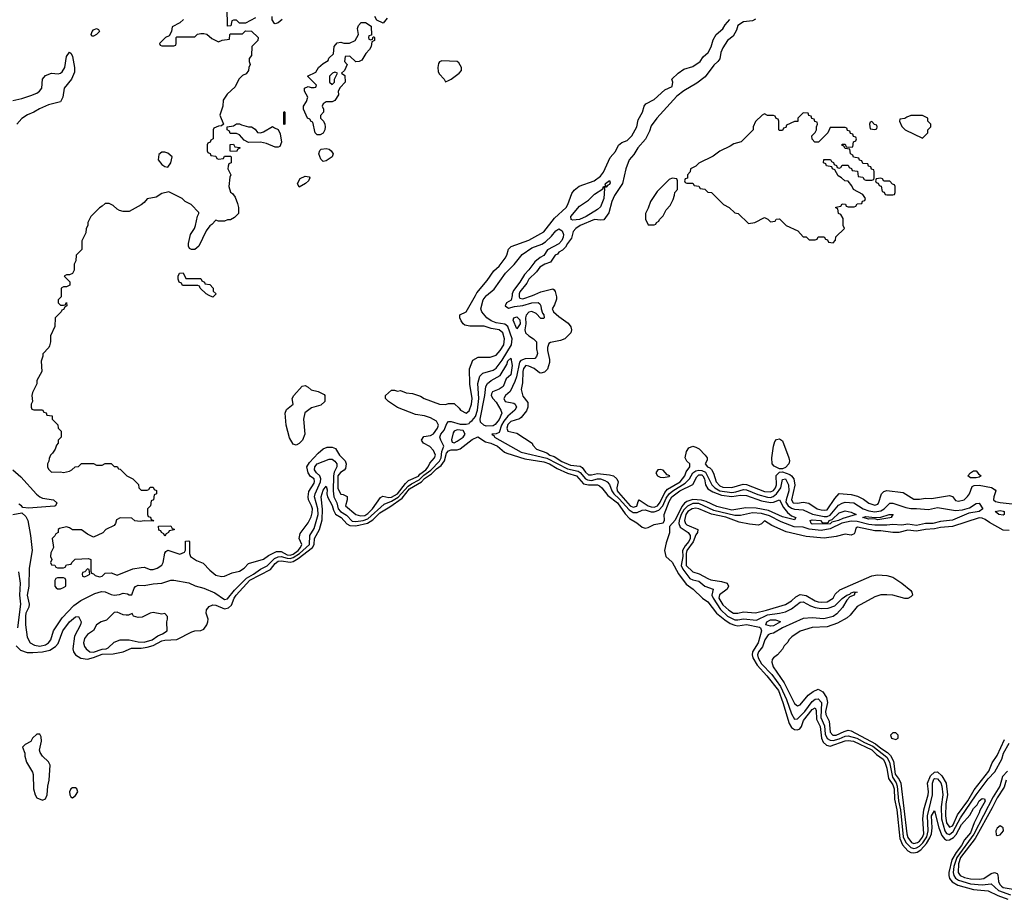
# Model space of a CAD drawing. Header units: inches. Extents: x 2735672 to 2903319, y 894031 to 1029782.
# Tile 100 of 167: x 2810176 to 2816778, y 965950 to 971850. Entities that reach past the tile are written whole.
import ezdxf

# ---------------------------------------------------------------- set-up
doc = ezdxf.new("R2010")
doc.units = ezdxf.units.IN
doc.header["$MEASUREMENT"] = 0
doc.layers.add('C8916', color=7, linetype='Continuous')
doc.layers.add('C8917', color=7, linetype='Continuous')

msp = doc.modelspace()

# ---------------------------------------------------------------- linework, layer by layer
at = {"layer": 'C8916', "color": 4}
for points, elevation in [([(2810130, 968532), (2810190, 968542), (2810216.8, 968516.8), (2810230.5, 968490.5), (2810247.7, 968390), (2810259.1, 968290), (2810239.3, 968170), (2810238.4, 968050), (2810227.2, 967990), (2810240.4, 967930), (2810237.1, 967910), (2810217.4, 967870), (2810214.6, 967850), (2810215.8, 967790), (2810227.2, 967707.2), (2810247.3, 967670), (2810274.3, 967654.3), (2810310, 967647.1), (2810350, 967656), (2810369.6, 967670), (2810384.2, 967690), (2810402, 967750), (2810461, 967839), (2810539.5, 967920.5), (2810585.6, 967954.4), (2810679.4, 968000.6), (2810725.6, 968014.4), (2810750, 968012.4), (2810790, 967993.4), (2810810, 967989.1), (2810846.3, 967993.7), (2810870, 968003.8), (2810898.5, 967998.5), (2810910, 967991.3), (2810928.4, 967991.6), (2810944.1, 968035.9), (2810952.7, 968047.3), (2810970, 968056), (2811010, 968054), (2811070, 968066.4), (2811130, 968070.4), (2811190, 968090.6), (2811210, 968090.6), (2811310, 968073), (2811352.7, 968052.7), (2811410, 968035.8), (2811484.7, 968004.7), (2811550, 967961.6), (2811570, 967966.4), (2811616.6, 968023.4), (2811695.7, 968104.3), (2811743.5, 968130), (2811790, 968165.2), (2811834.4, 968185.6), (2811883.8, 968236.2), (2811910, 968247.4), (2811930, 968248.8), (2811970, 968238.1), (2811990, 968236.9), (2812010, 968242.7), (2812051.6, 968268.4), (2812119, 968330), (2812121.6, 968390), (2812150, 968438), (2812177, 968530), (2812174.7, 968570), (2812152.4, 968650), (2812156.8, 968670), (2812192.3, 968750), (2812195, 968770), (2812188.5, 968790), (2812166.2, 968810), (2812153.1, 968830), (2812155.6, 968850), (2812170, 968870.2), (2812250, 968902), (2812270, 968901.3), (2812290, 968888), (2812302, 968870), (2812301.7, 968850), (2812284.7, 968815.3), (2812279.8, 968790), (2812277.3, 968690), (2812282.9, 968650), (2812303.2, 968610), (2812311.1, 968570), (2812327.1, 968550), (2812367.5, 968527.5), (2812406.2, 968486.2), (2812430, 968483.2), (2812478, 968490), (2812510, 968501.9), (2812619, 968601), (2812670, 968621.1), (2812713.6, 968646.4), (2812779.8, 968720.2), (2812802.3, 968737.7), (2812855.5, 968764.5), (2812885.5, 968794.5), (2812931.7, 968828.3), (2812990.4, 968889.6), (2813001.7, 968910), (2813006.3, 968953.7), (2813019.6, 968990), (2812999.1, 969030), (2812993.7, 969050), (2812999.7, 969070), (2813022.7, 969097.3), (2813039.6, 969140.4), (2813050, 969154), (2813070, 969154), (2813130, 969136), (2813170, 969136), (2813190, 969142), (2813194, 969150), (2813210, 969160.7), (2813231.2, 969188.8), (2813245, 969230), (2813254.6, 969310), (2813248.8, 969410), (2813262.2, 969457.8), (2813282, 969478), (2813350, 969499.5), (2813370, 969513.4), (2813410, 969565.3), (2813473.6, 969670), (2813477.2, 969710), (2813450, 969792.4), (2813428.3, 969808.3), (2813370, 969816.5), (2813337.6, 969830), (2813309.1, 969849.1), (2813273.6, 969890), (2813267.6, 969910), (2813284, 969970), (2813303, 969997), (2813306.7, 970000)], 8), ([(2810454, 970000), (2810454, 969990), (2810434, 969970), (2810434, 969950), (2810450, 969934), (2810470, 969934), (2810482, 969938), (2810490, 969954), (2810492, 969930), (2810478, 969922), (2810470, 969906), (2810458, 969902), (2810454, 969890), (2810414, 969850), (2810412.7, 969792.7), (2810382, 969730), (2810382, 969690), (2810376.9, 969663.1), (2810372, 969650), (2810332, 969608), (2810332, 969592), (2810319.6, 969560.4), (2810324.7, 969490), (2810292, 969430), (2810291.6, 969408.4), (2810262, 969350), (2810258, 969330), (2810262, 969290), (2810254, 969270), (2810254, 969250), (2810258, 969238), (2810270, 969234), (2810330, 969234), (2810338, 969218), (2810352.7, 969212.7), (2810358, 969198), (2810392.7, 969192.7), (2810394, 969170), (2810432.7, 969132.7), (2810434, 969110), (2810454, 969090), (2810454, 969050), (2810434, 969030), (2810434, 969010), (2810423.6, 968996.4), (2810414, 968970), (2810396.9, 968943.1), (2810382, 968930), (2810372.7, 968907.3), (2810371.6, 968888.4), (2810362, 968870), (2810362, 968850), (2810370, 968834), (2810390, 968814), (2810450, 968818), (2810470, 968812), (2810510, 968822), (2810526, 968830), (2810548.4, 968851.6), (2810570, 968854), (2810590, 968874), (2810670, 968874), (2810690, 968862), (2810730, 968862), (2810750, 968874), (2810790, 968874), (2810810, 968854), (2810830, 968854), (2810838, 968838), (2810850, 968834), (2810894, 968790), (2810934, 968770), (2810972.7, 968732.7), (2810974, 968710), (2810990, 968694), (2811030, 968694), (2811042, 968698), (2811050, 968714), (2811070, 968714), (2811078, 968698), (2811092.7, 968692.7), (2811094, 968670), (2811078, 968662), (2811074, 968630), (2811058, 968622), (2811054, 968590), (2811034, 968570), (2811034, 968530), (2811038, 968518), (2811052.7, 968512.7), (2811058, 968498), (2811074, 968490), (2811070, 968486), (2811010, 968488.7), (2810984, 968484), (2810948, 968488), (2810927.3, 968507.3), (2810850, 968508.7), (2810824.7, 968495.3), (2810818, 968470), (2810810, 968458), (2810754, 968430), (2810732.7, 968407.3), (2810670, 968378), (2810630, 968398), (2810590, 968428), (2810530, 968428), (2810510, 968442), (2810490, 968448), (2810443.6, 968436.4), (2810434, 968430), (2810434, 968410), (2810418, 968402), (2810412.7, 968387.3), (2810394, 968370), (2810402, 968310), (2810385.4, 968274.6), (2810382, 968250), (2810392, 968230), (2810382, 968210), (2810390, 968194), (2810412, 968192), (2810418, 968178), (2810430, 968174), (2810470, 968174), (2810482, 968178), (2810490, 968194), (2810522, 968198), (2810526, 968210), (2810548.4, 968231.6), (2810636.9, 968236.9), (2810652, 968230), (2810654, 968150), (2810658, 968138), (2810670, 968134), (2810681, 968121), (2810710, 968112), (2810730, 968118), (2810750, 968138), (2810790, 968138.8), (2810830, 968124), (2810934, 968166), (2810990, 968176), (2811010, 968178), (2811050, 968161), (2811070, 968161), (2811098, 968170), (2811130, 968192), (2811139, 968210), (2811148.9, 968271.1), (2811156.4, 968283.6), (2811168.4, 968291.6), (2811250, 968266), (2811282, 968278), (2811287.3, 968292.7), (2811288.4, 968351.6), (2811310, 968354), (2811314, 968350), (2811314, 968270), (2811322, 968250), (2811362, 968222), (2811405.4, 968205.4), (2811450, 968158), (2811490, 968124.7), (2811530, 968116), (2811550, 968118), (2811601.2, 968138.8), (2811650, 968151.3), (2811682, 968170), (2811710, 968202), (2811810, 968230.8), (2811843.8, 968256.2), (2811898, 968282), (2811930, 968282.7), (2811970, 968260.4), (2811990, 968258), (2812010, 968264.6), (2812043.1, 968290), (2812058.5, 968310), (2812066.6, 968330), (2812049.3, 968370), (2812056.5, 968403.5), (2812110, 968476), (2812130, 968516), (2812137.7, 968542.3), (2812138.3, 968570), (2812133.5, 968590), (2812112.8, 968630), (2812109.5, 968650.5), (2812115.4, 968684.6), (2812150, 968740.7), (2812153.2, 968753.2), (2812150.6, 968770.6), (2812126.3, 968786.3), (2812109.6, 968809.6), (2812102, 968850), (2812120, 968880), (2812176.9, 968943.1), (2812210, 968971), (2812237.5, 968982.5), (2812270, 968982), (2812294.4, 968974.4), (2812320.3, 968930), (2812357.6, 968890), (2812364.6, 968870), (2812359.4, 968840.6), (2812352.1, 968827.9), (2812328, 968812), (2812309.4, 968790), (2812310, 968704.7), (2812330, 968668), (2812345.2, 968665.2), (2812370.6, 968650.6), (2812370.8, 968630), (2812360.7, 968590), (2812430, 968530.4), (2812461.8, 968521.8), (2812490, 968524.2), (2812510, 968537.7), (2812540.9, 968570), (2812594.2, 968645.8), (2812610, 968653.4), (2812650, 968645), (2812670, 968646.4), (2812709.7, 968670), (2812761.7, 968738.3), (2812782, 968758), (2812850, 968788.6), (2812858.5, 968801.5), (2812899.7, 968830), (2812915.3, 968850), (2812925.6, 968874.4), (2812957.6, 968910), (2812964.5, 968930), (2812950, 968961.2), (2812926, 968986), (2812882.7, 969010), (2812869.5, 969030), (2812886.6, 969053.4), (2812930, 969060.3), (2812950, 969071.8), (2812977.2, 969110), (2812984, 969130), (2812970, 969156.9), (2812930, 969180.4), (2812890, 969192.8), (2812830, 969202), (2812709.5, 969249.5), (2812648, 969290), (2812628, 969310), (2812628, 969330), (2812670, 969364.7), (2812690, 969366), (2812710, 969358.8), (2812730, 969362.8), (2812767.9, 969347.9), (2812810, 969342), (2812863.8, 969323.8), (2812888.7, 969308.7), (2812990, 969270.6), (2813030, 969268.2), (2813050, 969274.8), (2813090, 969276), (2813123.4, 969243.4), (2813131, 969230), (2813170, 969210.8), (2813190, 969227.3), (2813206, 969270), (2813209.3, 969310), (2813194.8, 969405.2), (2813192.7, 969507.3), (2813214, 969566), (2813250, 969586), (2813330, 969586.8), (2813370, 969600.7), (2813397, 969630), (2813422, 969670), (2813427, 969710), (2813414.5, 969750), (2813390, 969769.3), (2813337.7, 969777.7), (2813290, 969794.5), (2813193.6, 969793.6), (2813161.2, 969801.2), (2813148.9, 969808.9), (2813135.3, 969830), (2813128, 969850), (2813128, 969870), (2813170, 969891.3), (2813231.2, 970000)], 12), ([(2811483.1, 970000), (2811470, 969988), (2811446, 970000)], 12), ([(2813477, 970000), (2813471.7, 969968.3), (2813440.4, 969950), (2813430.4, 969930), (2813454.4, 969914.4), (2813493.6, 969926.4), (2813550, 969932.4), (2813610, 969950.2), (2813653, 969953), (2813664.4, 969944.4), (2813670, 969931.3), (2813672, 969910), (2813681.4, 969881.4), (2813690.4, 969870), (2813693, 969850), (2813690, 969845.2), (2813670, 969845.6), (2813638.9, 969878.9), (2813610, 969891.6), (2813590, 969888.3), (2813571.2, 969868.8), (2813567.6, 969850), (2813570.2, 969810), (2813563.8, 969770), (2813568.3, 969750), (2813589.1, 969729.1), (2813621.1, 969710), (2813641.7, 969690), (2813641.8, 969641.8), (2813647.2, 969610), (2813640.4, 969590), (2813630, 969578.4), (2813565, 969575), (2813535.9, 969564.1), (2813526.2, 969553.8), (2813506.7, 969453.3), (2813496.8, 969423.2), (2813463.6, 969356.4), (2813433, 969330), (2813423.1, 969310), (2813431.3, 969290), (2813490, 969277.1), (2813499.1, 969270), (2813506, 969250), (2813494.9, 969230), (2813450, 969189.8), (2813422.8, 969157.2), (2813406, 969130), (2813390, 969080.9), (2813370, 969071.3), (2813342, 969070), (2813358, 969058), (2813358.8, 969050), (2813539.1, 968950), (2813710, 968908.8), (2813850, 968838.1), (2813921.2, 968821.2), (2813933.5, 968813.5), (2813969.1, 968769.1), (2813982.7, 968762.7), (2814010, 968760.1), (2814050, 968770.2), (2814070, 968769.2), (2814099, 968759), (2814114.9, 968750), (2814130, 968733), (2814146.2, 968690), (2814159.7, 968670), (2814196.4, 968636.4), (2814261.8, 968561.8), (2814290, 968545.2), (2814315.4, 968544.6), (2814350, 968561.1), (2814370, 968561.5), (2814409.2, 968549.2), (2814430, 968547.9), (2814461, 968559), (2814488.3, 968590), (2814510, 968639.6), (2814530.7, 968670), (2814554.2, 968690), (2814638.1, 968741.9), (2814667.4, 968770), (2814690, 968810.2), (2814710, 968824.3), (2814730, 968828.8), (2814750, 968826.8), (2814774.5, 968814.5), (2814817.6, 968730), (2814835.8, 968710), (2814870, 968690.1), (2814950, 968678.8), (2814977.3, 968682.7), (2815030, 968699.3), (2815050, 968697.5), (2815125.8, 968665.8), (2815190, 968646.2), (2815210, 968645.8), (2815227.9, 968652.1), (2815251, 968669), (2815278.4, 968710), (2815290, 968766), (2815310, 968770.2), (2815331.2, 968730), (2815332.4, 968690), (2815314, 968630), (2815313.6, 968613.6), (2815328, 968588), (2815350, 968572.9), (2815370, 968565.8), (2815430, 968562), (2815492.6, 968532.6), (2815570, 968518.3), (2815590, 968518.3), (2815610, 968527.1), (2815666.8, 968593.1), (2815690, 968608), (2815710, 968614.2), (2815769.2, 968609.2), (2815830.5, 968570), (2815870, 968555.9), (2815910, 968548.8), (2815950, 968555), (2815973, 968570), (2816010, 968608), (2816030, 968607.7), (2816117.3, 968577.3), (2816150, 968571.3), (2816190, 968572.1), (2816270, 968564.2), (2816330, 968576.9), (2816450, 968557.3), (2816496.9, 968563.1), (2816543.6, 968576.4), (2816590, 968604), (2816610, 968606.8), (2816634.8, 968570), (2816610, 968552), (2816540.9, 968539.1), (2816430, 968494), (2816350, 968484.5), (2816298, 968470), (2816250, 968471.1), (2816190, 968457.8), (2816130, 968467.1), (2816090, 968459.3), (2816030, 968463.5), (2815990, 968458.5), (2815910, 968459.5), (2815870, 968463.9), (2815790, 968484.5), (2815750, 968486), (2815688.2, 968471.8), (2815610, 968433.8), (2815550, 968423.5), (2815470, 968433.2), (2815430, 968446.4), (2815367.8, 968447.8), (2815281.6, 968481.6), (2815203.1, 968523.1), (2815150, 968537.4), (2815090, 968541.2), (2815010, 968523.5), (2814970, 968523.9), (2814830, 968558.1), (2814730, 968604.5), (2814690, 968603.9), (2814653.6, 968586.4), (2814630, 968562.4), (2814612.1, 968530), (2814598.7, 968490), (2814595.9, 968470), (2814605, 968445), (2814658.4, 968410), (2814671.1, 968390), (2814671.5, 968370), (2814663.2, 968350), (2814638.8, 968321.2), (2814620.2, 968290), (2814623.3, 968250), (2814611, 968190), (2814623.3, 968163.3), (2814670, 968102.3), (2814690, 968092.7), (2814730, 968083.7), (2814770, 968050.3), (2814826, 968030), (2814817.3, 967990), (2814825.2, 967970), (2814874.2, 967894.2), (2814920.9, 967850), (2814970, 967825.6), (2814990, 967823.8), (2815030, 967831.1), (2815117, 967823), (2815190, 967858.7), (2815271.4, 967868.6), (2815310, 967878), (2815350, 967898.8), (2815410, 967943.2), (2815430, 967944.4), (2815478.3, 967918.3), (2815510, 967906.9), (2815550, 967900.7), (2815596.6, 967903.4), (2815640.8, 967919.2), (2815690, 967968), (2815721.2, 967990), (2815742.5, 967997.5), (2815750, 968006), (2815770, 968012.2), (2815791, 968010), (2815775.3, 968004.7), (2815770.7, 967990), (2815742, 967978), (2815722.6, 967957.4), (2815692.1, 967908), (2815654.4, 967865.6), (2815630, 967846.6), (2815568.2, 967831.8), (2815490, 967838.8), (2815430, 967834.4), (2815290, 967769.8), (2815230, 967734.5), (2815208.3, 967731.7), (2815195.3, 967724.8), (2815172, 967690), (2815156.8, 967643.2), (2815130, 967609.4), (2815122.8, 967590), (2815126.4, 967570), (2815150.2, 967530), (2815217.9, 967457.9), (2815277.6, 967377.6), (2815317.6, 967290), (2815350, 967193), (2815370, 967158), (2815390, 967160.3), (2815410, 967177.3), (2815440.3, 967210), (2815490, 967277.3), (2815510, 967291.4), (2815530, 967293.8), (2815552, 967270), (2815547.3, 967170), (2815572.6, 967112.6), (2815577.3, 967057.3), (2815590, 967029.1), (2815610, 967017.1), (2815630, 967015.3), (2815670, 967026.7), (2815710, 967044.8), (2815730, 967047.1), (2815788.8, 967031.2), (2815841.3, 967001.3), (2815896.9, 966976.9), (2815990, 966904.2), (2816007.4, 966870), (2816027.4, 966770), (2816052, 966732), (2816060.1, 966710), (2816068.9, 966610), (2816082.3, 966550), (2816100.4, 966370), (2816118.4, 966330), (2816150, 966297.4), (2816170, 966291.7), (2816190, 966295.9), (2816210, 966307.2), (2816231.5, 966328.5), (2816257.3, 966370), (2816266.7, 966410), (2816261.7, 966510), (2816296.1, 966650), (2816295.5, 966730), (2816305.1, 966754.9), (2816310, 966759.6), (2816330, 966758), (2816351.2, 966731.2), (2816359, 966710), (2816366.6, 966650), (2816353.7, 966570), (2816355.5, 966490), (2816378.9, 966410), (2816390, 966391.7), (2816410, 966385.6), (2816434.4, 966405.6), (2816484.4, 966495.6), (2816588.9, 966651.1), (2816670, 966758), (2816713.9, 966806.1), (2816761.1, 966890), (2816772.2, 966930), (2816810, 966998.4)], 8), ([(2813773.5, 970000), (2813776, 969990), (2813775.3, 969975.3), (2813762.5, 969937.5), (2813746.8, 969910), (2813750, 969902), (2813756, 969890), (2813790, 969858), (2813853.2, 969813.2), (2813871, 969790), (2813876, 969770), (2813870.7, 969749.3), (2813830, 969709), (2813801.4, 969698.6), (2813734.4, 969685.6), (2813723, 969677), (2813714.8, 969650), (2813714.8, 969630), (2813727.3, 969570), (2813727.3, 969550), (2813714, 969506), (2813694, 969486), (2813670, 969479), (2813662, 969482), (2813625.2, 969510), (2813590, 969526.6), (2813570, 969529.3), (2813553.4, 969510), (2813549, 969489), (2813547, 969413), (2813537.3, 969370), (2813550, 969324.7), (2813582, 969282), (2813582, 969250), (2813574.2, 969225.8), (2813537.6, 969182.4), (2813526.4, 969173.6), (2813470, 969155.1), (2813450, 969134.5), (2813443.1, 969110), (2813450, 969091), (2813510, 969076.3), (2813611, 969010), (2813616, 968996), (2813641, 968970), (2813710, 968943.7), (2813730.6, 968930), (2813759.3, 968919.3), (2813810, 968886.8), (2813870, 968862.2), (2813934.2, 968854.2), (2813947, 968847), (2813970, 968814), (2813990, 968796), (2814010, 968796), (2814050, 968805.4), (2814130, 968796.9), (2814156.3, 968790), (2814179.5, 968770), (2814188.8, 968750), (2814180.2, 968710), (2814182.6, 968690), (2814190, 968678), (2814270, 968590.2), (2814290, 968579.7), (2814313.2, 968586.8), (2814321.7, 968618.3), (2814330, 968630.4), (2814389, 968589), (2814410, 968581.4), (2814430, 968581), (2814452, 968590), (2814470, 968612.7), (2814501.3, 968678.7), (2814519.7, 968700.3), (2814603.5, 968750), (2814634.7, 968790), (2814643.9, 968816.1), (2814669.3, 968850), (2814669.2, 968870), (2814648, 968888), (2814638, 968910), (2814646, 968954), (2814661.5, 968978.5), (2814690, 968988.7), (2814710, 968983.7), (2814731.3, 968971.3), (2814772.4, 968930), (2814784.4, 968910), (2814784.9, 968895.1), (2814771, 968870), (2814787.3, 968850), (2814803.9, 968843.9), (2814813.5, 968833.5), (2814827.2, 968807.2), (2814846.2, 968750), (2814870, 968722.4), (2814890, 968714.9), (2814950, 968711.6), (2815026.2, 968733.8), (2815050, 968732.4), (2815170, 968685.6), (2815210, 968682.2), (2815230, 968691.8), (2815243.9, 968710), (2815249.8, 968730), (2815248.5, 968791.5), (2815270, 968814.8), (2815290, 968817.3), (2815339.6, 968799.6), (2815351.1, 968791.1), (2815365.5, 968770), (2815372.7, 968727.3), (2815350.4, 968630), (2815363, 968610), (2815390, 968606), (2815430, 968612.7), (2815467.2, 968607.2), (2815522.8, 968570), (2815550, 968562), (2815570, 968559.3), (2815590, 968563), (2815641, 968639), (2815670, 968672), (2815750, 968664.9), (2815793, 968653), (2815833.7, 968633.7), (2815870, 968606.7), (2815910, 968593.4), (2815930, 968600.7), (2815933.6, 968606.4), (2815954, 968670), (2815970, 968686), (2815990, 968693), (2816099.3, 968679.3), (2816170, 968634.8), (2816210, 968634.8), (2816250, 968641), (2816290, 968638), (2816410, 968658), (2816430, 968651.3), (2816450, 968624.7), (2816470, 968621), (2816508, 968630), (2816530, 968651.3), (2816544, 968670), (2816562.3, 968717.7), (2816575.1, 968724.9), (2816610, 968728.8), (2816692.7, 968712.7), (2816716.3, 968696.3), (2816721, 968690), (2816706.8, 968650), (2816706, 968630), (2816718.8, 968618.8), (2816750, 968610.8), (2816830, 968603.1)], 12), ([(2813524.7, 970000), (2813525.3, 969990), (2813530, 969983), (2813550, 969978.4), (2813613.3, 970000)], 12), ([(2810152.7, 967650), (2810180.5, 967620.5), (2810226.4, 967606.4), (2810264.4, 967604.4), (2810330, 967610.2), (2810378.2, 967621.8), (2810415.4, 967644.6), (2810433.5, 967666.5), (2810465.7, 967750), (2810509, 967811), (2810550, 967845.5), (2810570, 967846.8), (2810588.2, 967810), (2810584.4, 967790), (2810544.5, 967715.5), (2810533.1, 967630), (2810536, 967610), (2810549.4, 967589.4), (2810586.6, 967566.6), (2810630, 967560.6), (2810670, 967571), (2810730, 967595), (2810803.4, 967596.6), (2810870.8, 967609.2), (2810926.6, 967633.4), (2810990, 967633.5), (2811030, 967640.2), (2811070, 967651.9), (2811130, 967683.2), (2811150, 967689.2), (2811230, 967693.4), (2811330, 967743.2), (2811350, 967750.2), (2811390, 967753.4), (2811410, 967762.4), (2811431.1, 967790), (2811437.7, 967810), (2811439.7, 967830), (2811425.7, 967870), (2811428.8, 967891.2), (2811445.3, 967914.7), (2811470, 967924.6), (2811490, 967923.1), (2811550, 967897.7), (2811576, 967904), (2811596.9, 967923.1), (2811614.8, 967970), (2811628, 967990), (2811719.8, 968090), (2811858.5, 968161.5), (2811890, 968203.1), (2811910, 968217.1), (2811930, 968220.6), (2811990, 968211.6), (2812010, 968216.8), (2812043.2, 968236.8), (2812139.3, 968310), (2812150.8, 968330), (2812152.1, 968370), (2812186.4, 968430), (2812204, 968496), (2812206.4, 968566.4), (2812198.4, 968650), (2812210, 968694.8), (2812230, 968721), (2812237, 968697), (2812235.3, 968670), (2812239.5, 968650), (2812270, 968590.6), (2812279.1, 968559.1), (2812294.2, 968534.2), (2812331.8, 968510), (2812368.5, 968468.5), (2812390, 968457.1), (2812430, 968455.7), (2812507.3, 968472.7), (2812544.6, 968495.4), (2812590, 968542), (2812657.5, 968582.5), (2812739.7, 968640.3), (2812790, 968702.2), (2812869.9, 968750.1), (2812890, 968771.5), (2812936.9, 968803.1), (2812970, 968836.5), (2813001, 968859), (2813024.8, 968890), (2813038.6, 968941.4), (2813050, 968957.6), (2813070, 968965.4), (2813110, 968965.2), (2813128.7, 968971.3), (2813210, 969033.4), (2813248.4, 969051.5), (2813298.7, 969018.7), (2813334.8, 969010), (2813379.1, 968990), (2813425.5, 968950), (2813442.2, 968942.2), (2813563.5, 968903.5), (2813690, 968884.4), (2813727.7, 968870), (2813778.7, 968838.7), (2813850, 968809.2), (2813910, 968791.2), (2813955.6, 968735.6), (2813990, 968729), (2814050, 968730.2), (2814063.4, 968723.4), (2814079.5, 968710), (2814119.4, 968659.4), (2814184.6, 968610), (2814235.2, 968535.2), (2814264.7, 968504.7), (2814314.4, 968474.4), (2814350, 968446.4), (2814370, 968440.4), (2814390, 968443), (2814430, 968464.9), (2814490, 968474.8), (2814499.5, 968490), (2814496.9, 968530), (2814530, 968618), (2814548.9, 968650), (2814602.2, 968690), (2814688.9, 968731.1), (2814715.5, 968784.4), (2814730, 968797.8), (2814750, 968796.5), (2814757.2, 968790), (2814766.4, 968770), (2814773.2, 968730), (2814790, 968703.6), (2814823.6, 968683.5), (2814881.2, 968661.2), (2814950, 968652.1), (2815010, 968659.7), (2815050, 968657.6), (2815150, 968623.2), (2815210, 968611), (2815230, 968613.4), (2815270.3, 968630.3), (2815297.3, 968577.3), (2815323.6, 968543.6), (2815350, 968521), (2815381, 968510), (2815370, 968495.3), (2815290, 968515.1), (2815197.4, 968557.4), (2815114, 968574), (2815043.6, 968576.4), (2814950, 968560.4), (2814850, 968583.8), (2814778.4, 968618.4), (2814747.6, 968627.6), (2814690, 968630.6), (2814650, 968618.2), (2814633.4, 968606.6), (2814615.4, 968584.6), (2814570, 968494), (2814532.4, 968450), (2814533, 968407), (2814510, 968342), (2814499.3, 968290), (2814507.7, 968250), (2814550, 968211), (2814592.3, 968132.3), (2814643.5, 968063.5), (2814690.7, 968030), (2814754, 967970), (2814790, 967946), (2814848.8, 967870), (2814904.3, 967824.3), (2814940.4, 967800.4), (2814970, 967787.9), (2814990, 967784.4), (2815050, 967792.3), (2815136, 967776), (2815144, 967770), (2815148.7, 967750), (2815126.7, 967670), (2815089.2, 967610), (2815086.5, 967590), (2815091.8, 967570), (2815121.2, 967521.2), (2815186, 967450), (2815262.9, 967350), (2815293.7, 967270), (2815335, 967130), (2815350, 967101.7), (2815370, 967087.9), (2815390, 967086.3), (2815406.2, 967093.8), (2815418, 967110), (2815431.2, 967150), (2815490, 967223.8), (2815510, 967234.4), (2815515.6, 967215.6), (2815519, 967159), (2815543.8, 967110), (2815550.9, 967030.9), (2815564.2, 967004.2), (2815584.5, 966984.4), (2815610, 966977.3), (2815710, 967011.9), (2815730, 967014.5), (2815766.8, 967010), (2815890, 966952.6), (2815921.5, 966921.5), (2815964.4, 966890), (2815975.9, 966870), (2815989.3, 966829.3), (2816000.4, 966760.4), (2816030, 966717.4), (2816039.8, 966690), (2816042.4, 966622.4), (2816057.3, 966550), (2816077, 966357), (2816095.9, 966315.9), (2816130, 966276.2), (2816150, 966264.7), (2816170, 966261.5), (2816193.2, 966266.8), (2816218.6, 966281.4), (2816256.7, 966323.3), (2816278.6, 966361.4), (2816288.6, 966390), (2816293.5, 966430), (2816289.9, 966510), (2816310, 966542.8), (2816339.2, 966430), (2816358.8, 966378.8), (2816375.6, 966355.6), (2816390, 966347.7), (2816410, 966349), (2816436.4, 966363.6), (2816455.6, 966384.4), (2816490, 966451.8), (2816545.7, 966514.3), (2816570, 966558), (2816595.3, 966584.7), (2816610, 966610.5), (2816630, 966626.8), (2816644.7, 966624.7), (2816650, 966609.2), (2816613.8, 966546.2), (2816610, 966529), (2816576.4, 966463.6), (2816550, 966395.1), (2816511.8, 966348.2), (2816491.6, 966310), (2816455.8, 966264.2), (2816425.9, 966214.1), (2816405.4, 966130), (2816405.2, 966110), (2816411.2, 966090), (2816427.9, 966067.9), (2816465.7, 966045.7), (2816570, 966016.5), (2816670, 966007.4), (2816734.7, 965974.7), (2816800.4, 965950)], 4), ([(2810131, 968830), (2810183.9, 968783.9), (2810288.1, 968668.1), (2810310, 968650.4), (2810330, 968640.4), (2810402, 968630), (2810424.7, 968610), (2810416, 968590), (2810410, 968586), (2810234, 968574), (2810198, 968578), (2810188.7, 968590), (2810170, 968601.2)], 8), ([(2816810, 968424.5), (2816770, 968426.6), (2816677.4, 968477.4), (2816650, 968497.6), (2816630, 968507.3), (2816610, 968507.6), (2816430, 968449.7), (2816350, 968443.9), (2816310, 968434.4), (2816250, 968429.7), (2816190, 968418.7), (2816130, 968426.6), (2816070, 968409.7), (2816030, 968411.2), (2815950, 968421.3), (2815910, 968420.5), (2815793.7, 968446.3), (2815781.1, 968438.9), (2815776.3, 968410), (2815770, 968401.2), (2815750, 968392.3), (2815710, 968399.3), (2815650, 968382.9), (2815570, 968371.3), (2815450, 968382.9), (2815314, 968414), (2815218, 968458), (2815170, 968488), (2815150, 968468), (2815130, 968459), (2815070, 968465.6), (2815000.1, 968480.1), (2814910, 968514.1), (2814813.6, 968533.6), (2814730.4, 968569.6), (2814710, 968573.5), (2814685.5, 968570), (2814655.3, 968550), (2814641.5, 968530), (2814632.8, 968490), (2814641.1, 968470), (2814650, 968462.7), (2814722, 968430), (2814721.6, 968410), (2814710, 968395.1), (2814691.8, 968348.2), (2814649.5, 968290), (2814645.5, 968270), (2814645.4, 968190), (2814690, 968146), (2814732.6, 968132.6), (2814790, 968101.7), (2814810, 968093.4), (2814882.2, 968082.2), (2814918.8, 968070), (2814928.2, 968050), (2814919.3, 968030), (2814868.7, 967991.3), (2814863.9, 967970), (2814890, 967925.2), (2814930, 967888.9), (2814962.8, 967870), (2814990, 967868.9), (2815030, 967877.6), (2815110, 967870.5), (2815184, 967890), (2815310, 967928.4), (2815350, 967952.7), (2815380.6, 967979.4), (2815410, 967994), (2815450, 967988.8), (2815510, 967952.4), (2815530, 967945.2), (2815550, 967942.3), (2815590, 967946.3), (2815629.4, 967970), (2815643.5, 967996.5), (2815674, 968026), (2815890, 968120.7), (2815926.4, 968126.4), (2815990, 968122.8), (2816030, 968110.8), (2816090.6, 968070.6), (2816150, 968022), (2816158, 968010), (2816162, 967990), (2816150, 967978), (2816130, 967968.7), (2816110, 967968.7), (2816030, 967989.2), (2815990, 967993.2), (2815950, 967992.7), (2815910, 967979.3), (2815790, 967913.2), (2815744.9, 967855.1), (2815723, 967837), (2815658.4, 967801.6), (2815590, 967778), (2815490, 967774), (2815410, 967748), (2815352, 967710), (2815332, 967690), (2815325.4, 967674.6), (2815302, 967650), (2815290, 967628), (2815258, 967590), (2815230, 967568.7), (2815222, 967558), (2815218.8, 967541.2), (2815228.4, 967510), (2815302.6, 967402.6), (2815370, 967262.8), (2815390, 967246.8), (2815410, 967254.8), (2815461.7, 967318.3), (2815495.1, 967344.9), (2815530, 967358.8), (2815562, 967342), (2815584.7, 967304.7), (2815592.4, 967270), (2815579.7, 967210), (2815580.3, 967190), (2815604.4, 967144.4), (2815610.4, 967070), (2815628.2, 967050), (2815650, 967050.3), (2815703.4, 967076.6), (2815730, 967084.4), (2815750, 967081.1), (2815913.9, 966993.9), (2815950, 966963), (2815995.3, 966935.3), (2816015.6, 966915.6), (2816035.6, 966875.6), (2816046.1, 966790), (2816073.8, 966753.8), (2816084.3, 966730), (2816123.8, 966390), (2816130, 966364.4), (2816154.9, 966330), (2816170, 966324.1), (2816195.4, 966330), (2816210, 966340.7), (2816230, 966367.7), (2816237, 966390), (2816231.4, 966490), (2816237.4, 966550), (2816266.4, 966650), (2816268.6, 966671.4), (2816262.8, 966730), (2816281.9, 966778.1), (2816310, 966802.3), (2816330, 966804.9), (2816357.7, 966777.7), (2816387.3, 966730), (2816397.2, 966650), (2816386.5, 966590), (2816382.3, 966510), (2816390, 966463), (2816410, 966432.9), (2816430, 966442.2), (2816435.6, 966450), (2816463.8, 966516.2), (2816532.2, 966610), (2816576.2, 966683.8), (2816675, 966810), (2816695.4, 966864.6), (2816730, 966915.5), (2816778.3, 967021.7)], 12), ([(2810167.5, 968147.5), (2810179, 968070), (2810174.7, 967990), (2810180.9, 967930), (2810160.3, 967770)], 4), ([(2816799.1, 966810), (2816765.5, 966774.5), (2816747.2, 966710), (2816703, 966637), (2816572.7, 966387.3), (2816459.6, 966230), (2816440.1, 966170), (2816435.7, 966130), (2816439, 966110), (2816451.3, 966091.3), (2816470, 966078.5), (2816550, 966054), (2816630, 966046.8), (2816690, 966054.3), (2816738.7, 966010), (2816820.3, 965980.3)], 8), ([(2816790.2, 966750), (2816776.7, 966703.3), (2816728.7, 966630), (2816696.9, 966563.1), (2816581.3, 966358.7), (2816483.7, 966230), (2816470, 966189), (2816467.5, 966130), (2816481.1, 966110), (2816510, 966096.2), (2816550, 966087.5), (2816610, 966086), (2816641.2, 966090), (2816690, 966123.8), (2816712, 966130), (2816730, 966122.8), (2816734.9, 966114.9), (2816739, 966070), (2816747.8, 966050), (2816759, 966039), (2816770.5, 966030), (2816837.4, 966017.4)], 12)]:
    msp.add_lwpolyline(points, dxfattribs=dict(at, elevation=elevation))
for points, elevation in [([(2813510, 969775.3), (2813485.6, 969834.4), (2813488.7, 969850), (2813510, 969856.3), (2813530, 969836), (2813531.6, 969810)], 4), ([(2813304.3, 969124.3), (2813287.8, 969130), (2813265.1, 969150), (2813263.8, 969170), (2813295.1, 969330), (2813300.9, 969390), (2813313.2, 969410), (2813337.2, 969430), (2813397.2, 969462.8), (2813442.8, 969537.2), (2813450, 969561), (2813470, 969578.8), (2813478, 969530), (2813470, 969467), (2813438, 969442), (2813417.1, 969390), (2813390, 969371.6), (2813346.2, 969353.8), (2813339.8, 969340.2), (2813338, 969330), (2813347.7, 969310), (2813370, 969284.9), (2813403, 969230), (2813408, 969210), (2813390, 969167.6), (2813364.8, 969135.2), (2813350, 969125.1)], 4), ([(2812030, 968996.9), (2812010, 969002.9), (2811985.2, 969045.2), (2811962, 969130), (2811955.1, 969210), (2811965.4, 969234.6), (2812009, 969270), (2812004, 969310), (2812014, 969330), (2812069.2, 969390.8), (2812090, 969396), (2812110, 969386), (2812130, 969366.8), (2812176.9, 969356.9), (2812216.9, 969336.9), (2812222, 969330), (2812222, 969290), (2812195.3, 969264.7), (2812133.2, 969246.8), (2812087.6, 969212.4), (2812079.5, 969170), (2812088.9, 969070), (2812072, 969030), (2812050, 969006.3)], 12), ([(2813110, 969099.3), (2813090, 969089.2), (2813081.7, 969078.3), (2813070.7, 969030.7), (2813076, 969016), (2813090, 969010.8), (2813110, 969023.8), (2813149.2, 969050), (2813163.7, 969070), (2813150, 969095.3)], 8), ([(2815270, 968836.9), (2815234.5, 968854.5), (2815221.6, 968870), (2815219.7, 968910), (2815231, 968989), (2815239.6, 969020.4), (2815250, 969034), (2815270, 969038), (2815290, 969024.9), (2815333.4, 968910), (2815337.4, 968890), (2815333.4, 968870), (2815310, 968847), (2815290, 968836.9)], 12), ([(2814470, 968832.7), (2814454, 968830), (2814442, 968810), (2814452, 968790), (2814470, 968781), (2814490, 968778.8), (2814530, 968786), (2814535.3, 968790), (2814517.2, 968797.2), (2814490, 968829)], 16), ([(2816550, 968777.2), (2816534, 968790), (2816550, 968810.6), (2816570, 968822.8), (2816590, 968824.7), (2816604, 968804), (2816622, 968790), (2816610, 968782), (2816590, 968777.2)], 12), ([(2815490, 968466.2), (2815482, 968470), (2815476, 968490), (2815490, 968494.4), (2815544.7, 968490), (2815556.9, 968476.9), (2815590, 968474.8), (2815599.5, 968480.5), (2815602.7, 968490), (2815623.1, 968496.9), (2815670, 968543.1), (2815710, 968554.9), (2815750, 968547.7), (2815784.7, 968530), (2815695.3, 968504.7), (2815664.9, 968490), (2815621.4, 968478.6), (2815610, 968468.9)], 4), ([(2816770, 968526), (2816742, 968530), (2816715.3, 968550), (2816750, 968558.4), (2816770, 968554.4), (2816777.3, 968550), (2816776, 968530)], 8), ([(2815930, 968495.3), (2815910, 968502), (2815870, 968499.3), (2815829.2, 968510), (2815850, 968517.1), (2815910, 968511.7), (2815950, 968513.7), (2816006, 968530), (2816032, 968530), (2816022, 968518), (2816022, 968510), (2816010, 968508.2)], 4), ([(2811150, 968386), (2811142, 968402), (2811126, 968410), (2811122, 968422), (2811110, 968426), (2811107.3, 968452.7), (2811190, 968454), (2811198, 968438), (2811212.7, 968432.7), (2811211.6, 968428.4), (2811178, 968422), (2811174, 968410), (2811158, 968402)], 12), ([(2810630, 968166), (2810612.7, 968147.3), (2810598, 968142), (2810594, 968130), (2810598, 968118), (2810610, 968114), (2810630, 968122), (2810646, 968130), (2810642, 968162)], 12), ([(2810470, 968106), (2810430, 968106), (2810418, 968102), (2810412.7, 968087.3), (2810412, 968050), (2810419.6, 968039.6), (2810430, 968032), (2810450, 968032), (2810470, 968042), (2810486, 968050), (2810486, 968090), (2810482, 968102)], 12), ([(2810830, 967875.6), (2810810, 967873.6), (2810758.5, 967821.5), (2810722, 967810), (2810691.3, 967790), (2810670, 967754), (2810630, 967726), (2810610, 967699), (2810603.8, 967670), (2810610, 967644.7), (2810621, 967630), (2810646.8, 967610), (2810670, 967607.1), (2810730, 967627.3), (2810755.3, 967630), (2810770, 967637.3), (2810810, 967674), (2810850, 967690.6), (2810910, 967690.4), (2810970, 967678), (2811010, 967674.9), (2811063.7, 967690), (2811102, 967718), (2811133.2, 967730), (2811164, 967750), (2811162, 967810), (2811168, 967830), (2811167.3, 967847.3), (2811150, 967866), (2811130, 967862), (2811070, 967874), (2811050, 967869), (2810996.8, 967843.2), (2810970, 967841.2), (2810938, 967850), (2810930, 967866), (2810904.7, 967855.3), (2810890, 967856), (2810870, 967858)], 8), ([(2815210, 967782.4), (2815179, 967790), (2815184.5, 967810), (2815210, 967825.5), (2815243.4, 967823.4), (2815274.4, 967814.4), (2815276, 967810), (2815230, 967784.2)], 4), ([(2810310, 967058), (2810290, 967058), (2810262, 967030), (2810250.7, 967009.3), (2810211.6, 966988.4), (2810194, 966970), (2810210.9, 966930.9), (2810210.8, 966910), (2810222, 966870), (2810262.4, 966802.4), (2810267.2, 966787.2), (2810269, 966690), (2810279.5, 966650), (2810290, 966630.7), (2810330, 966614.8), (2810350, 966624.7), (2810359.3, 966650), (2810363.7, 966710), (2810374, 966750), (2810380.7, 966850), (2810370, 966873.2), (2810328, 966910), (2810313.6, 966933.6), (2810309, 966950), (2810322, 967010), (2810320.4, 967040.4)], 4), ([(2816050, 967066), (2816030, 967066), (2816014, 967050), (2816022, 967030), (2816050, 967022), (2816066, 967030), (2816066, 967050)], 16), ([(2810550, 966697), (2810530, 966697), (2810518.8, 966690), (2810511, 966670), (2810511.3, 966650), (2810518, 966638), (2810530, 966631.3), (2810550, 966646), (2810565.2, 966670), (2810559.3, 966690)], 4), ([(2816750, 966442), (2816730, 966428), (2816721, 966410), (2816723.5, 966383.5), (2816730, 966378), (2816750, 966382.8), (2816772.3, 966410), (2816768.9, 966428.9)], 16)]:
    msp.add_lwpolyline(points, close=True, dxfattribs=dict(at, elevation=elevation))
at = {"layer": 'C8917', "color": 4}
for points, elevation in [([(2811756.9, 971863.1), (2811690, 971826), (2811650, 971826), (2811630, 971846), (2811610, 971846), (2811598, 971842), (2811592, 971808), (2811570, 971806), (2811566, 971930)], 12), ([(2811274, 971850), (2811250, 971828), (2811198, 971802), (2811194, 971770), (2811178, 971742), (2811154, 971730), (2811114, 971690), (2811118, 971678), (2811130, 971674), (2811210, 971674), (2811222, 971678), (2811226, 971690), (2811226, 971730), (2811230, 971734), (2811350, 971734), (2811368.4, 971751.6), (2811390, 971758), (2811410, 971758), (2811431.6, 971751.6), (2811463.6, 971723.6), (2811510, 971702), (2811532.7, 971712.7), (2811582, 971718), (2811586, 971750), (2811590, 971754), (2811670, 971754), (2811690, 971774), (2811730, 971772), (2811774, 971730), (2811772, 971710), (2811732, 971670), (2811731.3, 971608.7), (2811714, 971590), (2811714, 971570), (2811722, 971550), (2811712, 971530), (2811710.9, 971509.1), (2811694, 971486), (2811670, 971475.3), (2811644.7, 971450), (2811619.8, 971400.2), (2811566, 971350), (2811541, 971310), (2811538, 971270), (2811518, 971210), (2811542, 971150), (2811530, 971138), (2811510, 971135.3), (2811478, 971122), (2811474, 971110), (2811474, 971050), (2811458, 971042), (2811452.7, 971027.3), (2811438, 971022), (2811434, 971010), (2811434, 970970), (2811438, 970958), (2811452.7, 970952.7), (2811458, 970938), (2811490, 970934), (2811498, 970918), (2811510, 970914), (2811542, 970918), (2811550, 970934), (2811590, 970934), (2811594, 970930), (2811594, 970890), (2811578, 970882), (2811572.7, 970867.3), (2811572, 970850), (2811591.3, 970810), (2811585.4, 970794.6), (2811578, 970730), (2811590, 970694), (2811603.6, 970683.6), (2811619.8, 970659.8), (2811636.9, 970616.9), (2811642, 970590), (2811642, 970550), (2811616.9, 970523.1), (2811590, 970508), (2811570, 970508), (2811550, 970498), (2811510, 970498), (2811490, 970506), (2811463.6, 970476.4), (2811450, 970468), (2811427.1, 970432.9), (2811378, 970330), (2811350, 970308), (2811328, 970308), (2811315.3, 970315.3), (2811308, 970330), (2811308.4, 970348.4), (2811322, 970410), (2811348, 970450), (2811355.3, 970470), (2811368.4, 970531.6), (2811378, 970550), (2811376.4, 970556.4), (2811326, 970610), (2811286, 970630), (2811266, 970650), (2811175.3, 970695.3), (2811130, 970684), (2811090, 970659), (2811030.8, 970649.2), (2811010, 970624), (2810990, 970609), (2810910, 970564), (2810870, 970564), (2810846, 970570), (2810830, 970578), (2810803.1, 970603.1), (2810776.4, 970616.4), (2810750, 970618), (2810730, 970598), (2810710, 970588), (2810652, 970530), (2810632, 970490), (2810632, 970470), (2810622, 970450), (2810619.6, 970420.4), (2810592.7, 970367.3), (2810591.6, 970308.4), (2810554, 970270), (2810552.7, 970232.7), (2810542, 970210), (2810542, 970170), (2810530, 970148), (2810510, 970138), (2810490, 970138), (2810474, 970130), (2810511.6, 970091.6), (2810512, 970070), (2810490, 970058), (2810470, 970058), (2810454, 970050), (2810454, 970000)], 12), ([(2811936, 971850), (2811910, 971828.7), (2811890, 971822), (2811884, 971824), (2811868.4, 971848.4), (2811868, 971870)], 12), ([(2812639.6, 971860.4), (2812612.7, 971827.3), (2812570, 971846), (2812558, 971870)], 12), ([(2813231.2, 970000), (2813241.6, 970018.4), (2813310, 970101), (2813354.8, 970165.2), (2813390, 970196), (2813430, 970251.3), (2813441.2, 970270), (2813454, 970310), (2813472.3, 970327.7), (2813590, 970370.8), (2813690, 970427.3), (2813762.4, 970517.6), (2813839.3, 970590), (2813852, 970610), (2813877, 970683), (2813894, 970706), (2813926.8, 970733.2), (2814028.7, 970770), (2814070, 970800.7), (2814090, 970826.8), (2814134.9, 970925.1), (2814170, 970966), (2814191.5, 971008.5), (2814213.8, 971026.2), (2814250, 971038.8), (2814280.9, 971070), (2814314, 971130), (2814322, 971178), (2814351.5, 971230), (2814362.7, 971270), (2814373.6, 971286.4), (2814430, 971315.5), (2814500.5, 971379.5), (2814550, 971401), (2814555.1, 971430), (2814549, 971450), (2814590, 971490.8), (2814630, 971517.3), (2814690, 971536.3), (2814738, 971570), (2814758.4, 971601.6), (2814792.7, 971630), (2814811.6, 971668.4), (2814826, 971714), (2814845.2, 971750), (2814890, 971787.3), (2814905.1, 971814.9), (2814937.2, 971850)], 12), ([(2815110, 971854), (2815090, 971842.9), (2815030, 971836), (2814991, 971810), (2814981.1, 971778.9), (2814959.9, 971740.1), (2814921, 971710), (2814890, 971662), (2814876, 971630), (2814870, 971588), (2814858, 971570), (2814830, 971544), (2814772.8, 971467.2), (2814716.4, 971423.6), (2814630, 971373.2), (2814582.8, 971337.2), (2814447.7, 971190), (2814410, 971137.2), (2814398.6, 971101.5), (2814372.2, 971047.8), (2814320.7, 970990), (2814293.8, 970946.2), (2814263, 970910), (2814240.5, 970850), (2814218, 970750), (2814164.9, 970670), (2814146.4, 970630), (2814125.5, 970554.5), (2814093.2, 970506.8), (2814070, 970504), (2814030, 970509.4), (2813934, 970470), (2813904, 970450), (2813888, 970430), (2813876.7, 970383.3), (2813850, 970349), (2813836.5, 970323.5), (2813815.8, 970304.2), (2813791, 970290), (2813782.5, 970277.5), (2813766.8, 970270), (2813735.9, 970224.1), (2813696, 970210), (2813663, 970190), (2813640.9, 970159.1), (2813590.6, 970110), (2813576.7, 970083.3), (2813530, 970025.2), (2813524.2, 970010), (2813524.7, 970000)], 12), ([(2810130, 971308.7), (2810190, 971321.1), (2810250, 971340.3), (2810290, 971356.5), (2810309.6, 971370), (2810324.7, 971390), (2810329.7, 971450.3), (2810350, 971474.9), (2810390, 971490.4), (2810433.8, 971486.2), (2810450, 971490.5), (2810460.5, 971499.5), (2810478.4, 971530), (2810490, 971602), (2810510, 971632), (2810522, 971622), (2810530, 971602), (2810543, 971530), (2810542.5, 971497.5), (2810523, 971450), (2810474, 971390), (2810465.5, 971330), (2810450, 971299.3), (2810370, 971278), (2810309, 971251), (2810271.4, 971228.6), (2810227.8, 971212.3), (2810190, 971187.8), (2810155.8, 971150)], 8), ([(2813306.7, 970000), (2813357.8, 970042.2), (2813434, 970150), (2813491.5, 970208.5), (2813544.8, 970275.2), (2813610, 970319), (2813676.1, 970343.9), (2813700.6, 970359.4), (2813742, 970398), (2813770, 970434), (2813790, 970446.4), (2813813, 970433), (2813822.6, 970410), (2813820.3, 970390), (2813810.2, 970369.8), (2813790, 970347.3), (2813714.9, 970305.1), (2813690, 970268), (2813665.2, 970254.8), (2813630, 970226), (2813590, 970171.3), (2813560, 970140), (2813530.2, 970090), (2813487.5, 970032.5), (2813478.6, 970010), (2813477, 970000)], 8), ([(2811446, 970000), (2811426, 970010), (2811386, 970050), (2811382, 970062), (2811370, 970066), (2811267.3, 970067.3), (2811262, 970082), (2811246, 970090), (2811238, 970110), (2811238, 970130), (2811248, 970150), (2811272.7, 970152.7), (2811290, 970114), (2811390, 970114), (2811398, 970098), (2811414, 970090), (2811418, 970078), (2811450, 970074), (2811474, 970050), (2811474, 970030), (2811494, 970010), (2811483.1, 970000)], 12), ([(2813613.3, 970000), (2813630, 970005.7), (2813670, 970024.4), (2813750, 970044.7), (2813758.8, 970038.8), (2813766.8, 970026.8), (2813773.5, 970000)], 12)]:
    msp.add_lwpolyline(points, dxfattribs=dict(at, elevation=elevation))
for points, elevation in [([(2810670, 971739), (2810660.2, 971740.2), (2810655.3, 971750), (2810661.2, 971770), (2810670, 971781), (2810690.7, 971790.7), (2810703.6, 971783.6), (2810711, 971771), (2810690, 971749.3)], 8), ([(2812530, 971714), (2812542, 971718), (2812546, 971734), (2812550, 971734), (2812554, 971730), (2812554, 971710), (2812538, 971702), (2812532, 971670), (2812522, 971650), (2812496.9, 971623.1), (2812470, 971578), (2812451.1, 971568.9), (2812430, 971568), (2812390, 971606), (2812358, 971602), (2812354, 971570), (2812372, 971550), (2812354, 971510), (2812334, 971490), (2812356, 971476), (2812358, 971430), (2812324.7, 971395.3), (2812312, 971370), (2812314.4, 971345.6), (2812290, 971308), (2812270, 971298), (2812230, 971298), (2812210, 971286), (2812204.7, 971270), (2812212, 971250), (2812212, 971230), (2812192.7, 971207.3), (2812192, 971190), (2812212, 971170), (2812222, 971150), (2812224.7, 971130), (2812222, 971110), (2812210, 971088.7), (2812190, 971078), (2812170, 971078), (2812158, 971090), (2812142, 971162), (2812130, 971166), (2812122, 971182), (2812106, 971190), (2812078, 971250), (2812078, 971270), (2812098, 971302), (2812108.7, 971330), (2812086, 971370), (2812086, 971390), (2812110, 971402), (2812130, 971394), (2812150, 971394), (2812162, 971398), (2812166, 971410), (2812106, 971470), (2812162, 971498), (2812179, 971530), (2812210, 971556), (2812244, 971576), (2812249.3, 971590.7), (2812279, 971621), (2812284, 971670), (2812304.7, 971695.3), (2812330, 971698), (2812350, 971691.3), (2812388.4, 971691.6), (2812426, 971710), (2812448, 971750), (2812442, 971790), (2812448.4, 971811.6), (2812466, 971830), (2812494, 971830), (2812532.7, 971807.3), (2812534, 971746), (2812518, 971742), (2812514, 971730), (2812518, 971718)], 12), ([(2813005.4, 971574.6), (2812990, 971568), (2812984.5, 971555.5), (2812978.8, 971530), (2812981.4, 971501.4), (2812987.5, 971487.5), (2813022, 971450), (2813030, 971434), (2813050, 971442), (2813070, 971451.3), (2813122, 971490), (2813138, 971510), (2813138, 971530), (2813120.4, 971560.4), (2813108.7, 971568.7)], 16), ([(2812290, 971498), (2812274, 971490), (2812254, 971470), (2812254, 971430), (2812270, 971414), (2812286, 971430), (2812286, 971450), (2812306, 971490), (2812296.4, 971496.4)], 12), ([(2811950, 971146), (2811946, 971150), (2811946, 971230), (2811950, 971234), (2811954, 971230), (2811954, 971150)], 12), ([(2815430, 971226), (2815394, 971190), (2815392.7, 971167.3), (2815370, 971166), (2815318, 971142), (2815312.7, 971127.3), (2815298, 971122), (2815290, 971106), (2815270, 971106), (2815266, 971110), (2815266, 971170), (2815262, 971182), (2815247.3, 971187.3), (2815242, 971202), (2815230, 971206), (2815190, 971206), (2815170, 971218), (2815154, 971210), (2815110, 971166), (2815094, 971130), (2815094, 971110), (2815014, 971030), (2814963.6, 971016.4), (2814939.6, 971000.4), (2814870, 970968), (2814825.4, 970934.6), (2814730, 970888), (2814710, 970868), (2814674, 970850), (2814671.6, 970828.4), (2814654, 970810), (2814652.7, 970787.3), (2814638, 970782), (2814634, 970770), (2814638, 970758), (2814650, 970754), (2814690, 970754), (2814698, 970738), (2814730, 970734), (2814738, 970718), (2814770, 970714), (2814790, 970694), (2814814, 970690), (2814894, 970610), (2814934, 970590), (2814970, 970554), (2814994, 970550), (2815063.6, 970483.6), (2815106, 970490), (2815170, 970522), (2815192.7, 970512.7), (2815210, 970494), (2815242, 970498), (2815247.3, 970512.7), (2815270, 970514), (2815314, 970470), (2815392.7, 970432.7), (2815430, 970394), (2815450, 970394), (2815470, 970374), (2815510, 970374), (2815522, 970378), (2815530, 970394), (2815570, 970394), (2815578, 970378), (2815592.7, 970372.7), (2815598, 970358), (2815630, 970354), (2815646, 970370), (2815647.3, 970392.7), (2815706, 970450), (2815698, 970470), (2815696.4, 970516.4), (2815682, 970542), (2815666, 970550), (2815662, 970582), (2815647.3, 970587.3), (2815647.3, 970592.7), (2815682, 970598), (2815690, 970614), (2815712.7, 970612.7), (2815718, 970598), (2815730, 970594), (2815770, 970594), (2815782, 970598), (2815790, 970614), (2815822, 970618), (2815827.3, 970632.7), (2815842, 970638), (2815846, 970650), (2815830, 970678), (2815766, 970710), (2815756.4, 970736.4), (2815730, 970766), (2815708.4, 970768.4), (2815686, 970790), (2815663.1, 970803.1), (2815642, 970842), (2815626, 970850), (2815622, 970862), (2815586, 970870), (2815582, 970882), (2815566, 970890), (2815567.3, 970912.7), (2815612.7, 970912.7), (2815618, 970898), (2815632.7, 970892.7), (2815638, 970878), (2815652.7, 970872.7), (2815658, 970858), (2815670, 970854), (2815682, 970858), (2815690, 970874), (2815730, 970874), (2815738, 970858), (2815752.7, 970852.7), (2815758, 970838), (2815792.7, 970832.7), (2815798, 970798), (2815830, 970794), (2815838, 970778), (2815850, 970774), (2815890, 970774), (2815902, 970778), (2815906, 970790), (2815906, 970830), (2815902, 970842), (2815887.3, 970847.3), (2815882, 970862), (2815867.3, 970867.3), (2815862, 970882), (2815830, 970886), (2815822, 970902), (2815807.3, 970907.3), (2815802, 970922), (2815767.3, 970927.3), (2815762, 970942), (2815746, 970950), (2815742, 970982), (2815710, 970986), (2815702, 971002), (2815687.3, 971007.3), (2815690, 971014), (2815710, 971014), (2815718, 970998), (2815730, 970994), (2815762, 970998), (2815766, 971030), (2815782, 971038), (2815786, 971050), (2815782, 971062), (2815767.3, 971067.3), (2815762, 971082), (2815747.3, 971087.3), (2815742, 971102), (2815727.3, 971107.3), (2815722, 971122), (2815710, 971126), (2815610, 971126), (2815594, 971090), (2815532, 971028), (2815508, 971028), (2815488.4, 971048.4), (2815488, 971070), (2815510, 971094), (2815518, 971110), (2815518, 971130), (2815526, 971150), (2815522, 971162), (2815507.3, 971167.3), (2815502, 971182), (2815487.3, 971187.3), (2815482, 971202), (2815467.3, 971207.3), (2815462, 971222)], 16), ([(2816230, 971206), (2816150, 971206), (2816123.6, 971196.4), (2816110, 971186), (2816078, 971182), (2816074, 971170), (2816090, 971134), (2816114, 971110), (2816230, 971054), (2816266, 971090), (2816266, 971110), (2816286, 971130), (2816286, 971150), (2816266, 971170), (2816266, 971190)], 16), ([(2811710, 971131.3), (2811730, 971131.3), (2811754.4, 971114.4), (2811770, 971092), (2811790, 971091.3), (2811810, 971098), (2811870, 971134), (2811883.6, 971123.6), (2811910, 971114), (2811923.5, 971083.5), (2811931, 971029), (2811919.8, 971000.2), (2811910, 970995.3), (2811890, 970994), (2811830, 971019), (2811790, 971028), (2811710, 971026), (2811682, 971042), (2811650, 971078), (2811630, 971086), (2811587.3, 971087.3), (2811582, 971102), (2811566, 971110), (2811566, 971130), (2811610, 971138), (2811630, 971151.3), (2811650, 971152), (2811663.6, 971143.6)], 12), ([(2815890, 971166), (2815878, 971162), (2815874, 971150), (2815878, 971118), (2815910, 971114), (2815922, 971118), (2815926, 971130), (2815922, 971142), (2815907.3, 971147.3)], 16), ([(2811630, 970966), (2811587.3, 970967.3), (2811587.3, 971012.7), (2811610, 971014), (2811618, 970998), (2811652.7, 970992.7), (2811652.7, 970987.3), (2811638, 970982)], 12), ([(2812210, 970898), (2812194, 970914), (2812182, 970950), (2812188.7, 970971.3), (2812198, 970982), (2812230, 970986), (2812250, 970981), (2812264.7, 970970), (2812278, 970950), (2812271.1, 970928.9), (2812230, 970902)], 12), ([(2811150, 970962), (2811130, 970962), (2811110, 970946), (2811104.7, 970910), (2811130, 970878), (2811150, 970864.7), (2811170, 970861), (2811188.7, 970890), (2811198, 970930), (2811170, 970955.3)], 12), ([(2812050, 970726), (2812038, 970750), (2812056.4, 970783.6), (2812090, 970801), (2812116, 970796), (2812122, 970790), (2812111.3, 970770), (2812091.3, 970750)], 12), ([(2814550, 970786), (2814530, 970778), (2814450, 970698), (2814404.7, 970630), (2814390, 970586), (2814372, 970550), (2814372.7, 970512.7), (2814390, 970474), (2814430, 970474), (2814442, 970478), (2814446, 970490), (2814462, 970498), (2814466, 970510), (2814490, 970534), (2814510, 970574), (2814536.4, 970603.6), (2814556.4, 970643.6), (2814567.3, 970672.7), (2814568.4, 970691.6), (2814586, 970710), (2814586, 970770), (2814582, 970782)], 16), ([(2815950, 970786), (2815918, 970782), (2815914, 970770), (2815918, 970758), (2815932.7, 970752.7), (2815938, 970738), (2815952.7, 970732.7), (2815958, 970698), (2815972.7, 970692.7), (2815978, 970678), (2815990, 970674), (2816030, 970674), (2816042, 970678), (2816046, 970690), (2816046, 970730), (2816042, 970742), (2816027.3, 970747.3), (2816010, 970766), (2815970, 970766), (2815962, 970782)], 16), ([(2813884.1, 970504.1), (2813872.7, 970510), (2813871.6, 970530), (2813930, 970598), (2813990, 970639.1), (2814030, 970680.5), (2814085.6, 970714.4), (2814090, 970730.8), (2814107.3, 970732.7), (2814102, 970742), (2814103.7, 970750), (2814130.7, 970770.7), (2814135.9, 970755.9), (2814130, 970743.7), (2814119.8, 970740.2), (2814107.3, 970727.3), (2814092.7, 970727.3), (2814096.9, 970716.9), (2814091.6, 970650), (2814070, 970595.1), (2814050, 970576.9), (2813974.4, 970530), (2813930, 970509)], 8)]:
    msp.add_lwpolyline(points, close=True, dxfattribs=dict(at, elevation=elevation))

doc.saveas('drawing.dxf')
